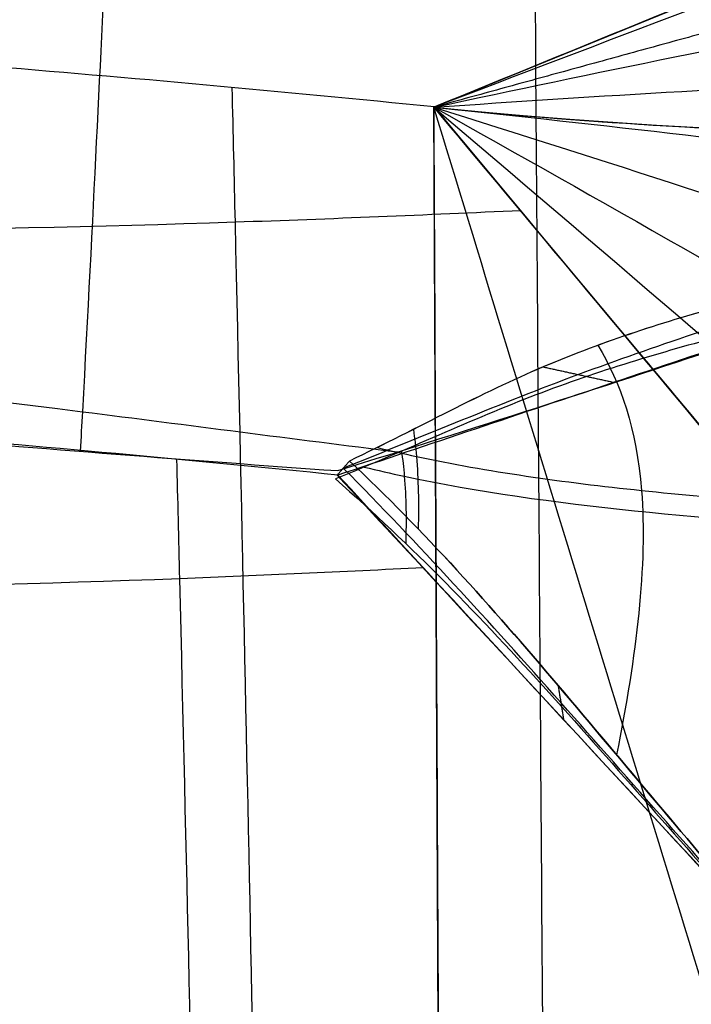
# Model space of a CAD drawing. Header units: millimetres. Extents: x -249 to 203, y -300 to 273.
# Tile 112 of 170: x 77 to 97, y 97 to 127. Entities that reach past the tile are written whole.
import ezdxf

# ---------------------------------------------------------------- set-up
doc = ezdxf.new("R2010")
doc.units = ezdxf.units.MM
doc.header["$MEASUREMENT"] = 0
for name, color, linetype in [('CORPO', 7, 'Continuous'), ('GAMBE', 7, 'Continuous'), ('PREDEFINITO', 7, 'Continuous')]:
    doc.layers.add(name, color=color, linetype=linetype)

msp = doc.modelspace()

# ---------------------------------------------------------------- linework, layer by layer
at = {"layer": 'CORPO'}
for points, knots in [([(78.81138010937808, 221.2203473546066, 834.7359294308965), (78.87865491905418, 220.5979223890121, 832.2214976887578), (79.4673565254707, 215.0581999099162, 809.8293631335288), (80.21121483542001, 206.8064721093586, 776.3174900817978), (80.98225257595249, 194.8736555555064, 727.8798865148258), (81.42364960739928, 182.6382454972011, 678.5465088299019), (81.44409017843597, 170.1570656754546, 628.8377368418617), (81.02824234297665, 157.4618321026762, 579.3673199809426), (80.33343166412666, 144.4894357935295, 530.9326206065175), (79.57662531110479, 131.0289614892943, 484.7493413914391), (79.12478506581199, 121.1495849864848, 455.9388305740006), (78.76646937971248, 114.6358769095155, 437.7962871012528), (78.74370802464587, 114.2270520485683, 436.6599037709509)], [-555.5910989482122, -555.5910989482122, -555.5910989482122, -555.5910989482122, -549.4748492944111, -499.1299275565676, -448.785005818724, -398.4400840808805, -348.0951623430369, -297.7502406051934, -247.4053188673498, -197.0603971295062, -146.7154753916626, -143.4064382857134, -143.4064382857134, -143.4064382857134, -143.4064382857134]), ([(180.9050837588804, 146.0702352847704, 547.9390747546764), (179.6683952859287, 145.6156849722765, 546.4918918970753), (174.819099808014, 143.9676584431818, 540.74840917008), (165.3358439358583, 140.7202912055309, 529.5595926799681), (157.4553818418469, 138.0825694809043, 520.2873986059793), (149.5339734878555, 135.4314483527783, 511.0460485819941), (139.9605401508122, 132.2788004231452, 499.9143459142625), (135.0547071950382, 130.6497113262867, 494.2045149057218), (131.8314957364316, 129.5807311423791, 490.4546415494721), (127.8883209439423, 128.2606166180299, 485.8678048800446), (123.9474039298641, 126.9394621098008, 481.2849860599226), (120.0173519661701, 125.6410182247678, 476.6965109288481), (116.0964196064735, 124.382831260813, 472.0913704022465), (112.1434059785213, 123.0555171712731, 467.4920556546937), (107.54558897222, 121.4063217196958, 462.215662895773), (104.2790240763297, 120.2889370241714, 458.3988236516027), (101.0332269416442, 119.393079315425, 454.49464520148), (96.62098684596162, 118.1887709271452, 448.9363464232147), (94.78902231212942, 117.5991388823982, 446.4744320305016), (91.01289069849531, 116.0082285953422, 441.679139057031), (89.11384904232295, 114.9439392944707, 439.417486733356), (86.97782936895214, 113.9257876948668, 437.3390079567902)], [-148.5477360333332, -148.5477360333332, -148.5477360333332, -148.5477360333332, -140.1212099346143, -135.9079468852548, -131.6946838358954, -127.4814207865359, -123.2681577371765, -114.8416316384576, -114.8416316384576, -101.561695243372, -88.28175884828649, -88.28175884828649, -75.01326941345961, -61.74477997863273, -61.74477997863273, -44.19344248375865, -26.64210498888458, -26.64210498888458, -13.34020087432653, -13.34020087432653, 0, 0, 0, 0]), ([(180.8926417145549, 146.0550829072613, 547.9533639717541), (179.6561885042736, 145.6008191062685, 546.5059109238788), (174.8072459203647, 143.9532223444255, 540.762022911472), (165.3244605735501, 140.7064281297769, 529.5726660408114), (157.4443513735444, 138.0691361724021, 520.3000666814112), (149.5232959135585, 135.4184448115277, 511.0583113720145), (139.9503331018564, 132.2663699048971, 499.9260683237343), (135.0448530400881, 130.6377105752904, 494.2158320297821), (131.8222476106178, 129.5694684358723, 490.4652626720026), (127.8798143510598, 128.2502569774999, 485.8775743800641), (123.9396388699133, 126.9300055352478, 481.2939039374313), (120.0103281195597, 125.6324643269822, 476.7045775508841), (116.0901366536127, 124.3751796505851, 472.0985861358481), (112.1378639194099, 123.0487678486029, 467.4984204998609), (107.5409073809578, 121.4006203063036, 462.2210395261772), (104.2753225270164, 120.2844291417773, 458.4030747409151), (101.0305054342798, 119.3897649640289, 454.4977707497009), (96.61912673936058, 118.1865056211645, 448.9384826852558), (94.7875335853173, 117.5973258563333, 446.4761417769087), (91.01214580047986, 116.0073214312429, 441.679994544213), (89.11347659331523, 114.9434857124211, 439.417914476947), (86.97782936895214, 113.9257876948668, 437.3390079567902)], [-148.5477360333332, -148.5477360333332, -148.5477360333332, -148.5477360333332, -140.1212099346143, -135.9079468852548, -131.6946838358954, -127.4814207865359, -123.2681577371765, -114.8416316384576, -114.8416316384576, -101.561695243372, -88.28175884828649, -88.28175884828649, -75.01326941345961, -61.74477997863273, -61.74477997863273, -44.19344248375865, -26.64210498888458, -26.64210498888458, -13.34020087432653, -13.34020087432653, 0, 0, 0, 0]), ([(180.817380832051, 145.5927709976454, 548.156592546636), (179.3091270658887, 145.0665121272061, 546.3884651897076), (175.5496150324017, 143.7940232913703, 541.9499199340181), (169.028168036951, 141.5723722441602, 534.2664398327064), (163.7530726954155, 139.8050358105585, 528.0635389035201), (158.4575042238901, 138.030999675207, 521.8760599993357), (151.8909684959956, 135.8567082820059, 514.2211368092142), (148.1031877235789, 134.5936881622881, 509.7994174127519), (144.1992034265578, 133.2890255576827, 505.2337894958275), (139.4226779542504, 131.6865906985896, 499.6480605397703), (134.6472813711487, 130.0836358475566, 494.0643405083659), (129.878526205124, 128.492442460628, 488.4792112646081), (125.1155397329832, 126.9217836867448, 482.8871682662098), (120.3365126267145, 125.316561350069, 477.2980381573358), (114.7827803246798, 123.3984375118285, 470.839475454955), (109.4423705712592, 121.5942582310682, 464.5797959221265), (104.1123446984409, 119.9008424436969, 458.2764467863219), (98.64787199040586, 118.2039765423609, 451.6727890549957), (96.3271007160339, 117.4371922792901, 448.7929534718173), (91.62541244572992, 115.696441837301, 443.0928030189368), (89.26705816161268, 114.6909701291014, 440.308351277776), (86.79021486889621, 113.7085672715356, 437.6154863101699)], [-148.5477360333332, -148.5477360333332, -148.5477360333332, -148.5477360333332, -140.1212099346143, -135.9079468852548, -131.6946838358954, -127.4814207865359, -123.2681577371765, -114.8416316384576, -114.8416316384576, -101.561695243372, -88.28175884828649, -88.28175884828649, -75.01326941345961, -61.74477997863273, -61.74477997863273, -44.19344248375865, -26.64210498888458, -26.64210498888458, -13.34020087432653, -13.34020087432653, 0, 0, 0, 0]), ([(180.7486252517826, 145.1698535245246, 548.3449276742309), (175.7583440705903, 143.4216363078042, 542.536176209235), (138.6511441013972, 130.9907885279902, 498.9631155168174), (129.7509437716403, 127.9982930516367, 488.5208070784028), (125.8246317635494, 126.653410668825, 483.929630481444), (117.9862431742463, 124.0476926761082, 474.717968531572), (114.0733436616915, 122.8092887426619, 470.0930730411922), (104.9648889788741, 119.5194255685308, 459.4803767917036), (103.5380236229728, 119.115649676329, 457.8615635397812), (96.48076376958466, 117.2432214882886, 449.2617176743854), (94.61046002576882, 116.6865853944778, 446.861260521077), (90.73549686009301, 115.2023272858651, 442.2311084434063), (88.74275671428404, 114.2661397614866, 440.0699838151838), (86.5470458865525, 113.3767169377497, 438.0503600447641)], [-148.5477360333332, -148.5477360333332, -148.5477360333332, -148.5477360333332, -114.8416316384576, -114.8416316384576, -88.28175884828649, -88.28175884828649, -61.74477997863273, -61.74477997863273, -26.64210498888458, -26.64210498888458, -13.34020087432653, -13.34020087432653, 0, 0, 0, 0]), ([(86.60260036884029, 113.4913468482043, 437.8919646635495), (89.42063972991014, 114.4384545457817, 441.198788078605), (92.23867909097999, 115.3855622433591, 444.5056114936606), (97.86666784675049, 117.2770587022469, 451.1097651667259), (100.6766172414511, 118.2214474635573, 454.4070954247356), (107.194183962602, 120.4119199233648, 462.0551228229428), (114.6094186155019, 122.9040873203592, 470.7565171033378), (122.0246532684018, 125.3962547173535, 479.4579113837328), (128.535161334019, 127.5843548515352, 487.0976558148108), (134.1409428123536, 129.4683877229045, 493.6757503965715), (139.7467242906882, 131.3524205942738, 500.2538449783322), (145.354923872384, 133.2372661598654, 506.8347770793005), (150.9655415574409, 135.1229244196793, 513.4185466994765), (156.5761592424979, 137.0085826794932, 520.0023163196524), (161.1615224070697, 138.5496657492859, 525.3830027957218), (163.8316038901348, 139.4470466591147, 528.516205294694), (167.3917125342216, 140.6435545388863, 532.693808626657), (170.0617940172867, 141.5409354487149, 535.8270111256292), (172.7318755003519, 142.4383163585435, 538.9602136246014), (176.2919841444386, 143.6348242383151, 543.1378169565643), (178.9620656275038, 144.5322051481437, 546.2710194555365), (180.742119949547, 145.1304590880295, 548.3598211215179)], [0, 0, 0, 0, 13.34020087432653, 13.34020087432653, 26.64210498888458, 26.64210498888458, 44.19344248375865, 61.74477997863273, 61.74477997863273, 75.01326941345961, 88.28175884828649, 88.28175884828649, 101.561695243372, 114.8416316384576, 114.8416316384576, 123.2681577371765, 127.4814207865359, 131.6946838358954, 135.9079468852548, 140.1212099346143, 148.5477360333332, 148.5477360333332, 148.5477360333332, 148.5477360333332]), ([(86.6203296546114, 113.6310914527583, 437.8405690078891), (95.07581214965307, 116.2524081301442, 447.8846966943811), (101.7089698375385, 118.5227820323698, 455.638895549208), (118.0335545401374, 124.0856608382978, 474.7607805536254), (125.8665009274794, 126.6859968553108, 483.9666239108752), (141.5368340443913, 131.9469692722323, 502.3568731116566), (149.3721988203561, 134.5823842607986, 511.5501389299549), (165.0520873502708, 139.8618938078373, 529.9471793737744), (172.8940265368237, 142.5509727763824, 539.1398951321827), (180.7438148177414, 145.089702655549, 548.3695901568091)], [0, 0, 0, 0, 39.38222946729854, 39.38222946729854, 75.75636684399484, 75.75636684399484, 112.129302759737, 112.129302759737, 148.5477360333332, 148.5477360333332, 148.5477360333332, 148.5477360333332]), ([(93.1779757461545, -218.7093372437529, 425.6501808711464), (93.18363908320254, -218.0367579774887, 425.5819018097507), (93.3434395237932, -199.3047374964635, 423.6800285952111), (93.68884787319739, -169.8396419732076, 420.6866135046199), (94.03480059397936, -126.1872614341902, 416.4575575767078), (94.03076781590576, -82.46175201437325, 412.5195943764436), (93.78665161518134, -38.9077933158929, 408.7540943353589), (93.47453691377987, 4.390598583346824, 405.0824088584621), (93.19985553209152, 47.15180871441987, 401.5165612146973), (92.95026522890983, 89.35244932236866, 398.1593425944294), (92.7544826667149, 115.2856973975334, 396.3283956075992), (92.65058999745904, 129.9468231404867, 394.9220537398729), (92.64963703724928, 130.0813567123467, 394.909121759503)], [-1697.698480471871, -1697.698480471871, -1697.698480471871, -1697.698480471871, -1696.084458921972, -1652.36845113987, -1608.652443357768, -1564.936435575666, -1521.220427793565, -1477.504420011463, -1433.788412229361, -1390.072404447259, -1346.356396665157, -1345.951987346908, -1345.951987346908, -1345.951987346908, -1345.951987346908]), ([(89.57973926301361, 124.7531671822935, 422.6855998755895), (80.27278077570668, 125.6857073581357, 421.5612867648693), (70.98932235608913, 126.4420769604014, 420.1846472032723), (52.31805841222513, 127.6472688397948, 418.0612868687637), (42.96512203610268, 128.0950447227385, 417.4058246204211), (24.16738664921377, 128.7689761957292, 416.3446734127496), (14.74947875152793, 129.0076292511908, 415.9101412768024), (-4.122503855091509, 129.295585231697, 415.4422437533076), (-13.55965222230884, 129.3478942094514, 415.4012136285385), (-22.99997773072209, 129.3340165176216, 415.379263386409)], [163.7356659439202, 163.7356659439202, 163.7356659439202, 163.7356659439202, 163.7997754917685, 163.7997754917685, 163.8637917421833, 163.8637917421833, 163.9280428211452, 163.9280428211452, 163.9923186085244, 163.9923186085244, 163.9923186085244, 163.9923186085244]), ([(83.27634542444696, -280.6382511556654, 447.0638556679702), (83.40459010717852, -277.0445371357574, 446.7765159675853), (84.24280568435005, -253.2453254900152, 444.8736147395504), (85.3459523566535, -218.726569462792, 442.1102991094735), (86.48934571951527, -170.076743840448, 438.1547758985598), (87.07747818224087, -120.6179101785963, 434.0262611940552), (87.0176232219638, -70.76301011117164, 429.8000074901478), (86.38312513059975, -21.05961229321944, 425.7345501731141), (85.43181607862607, 27.82021578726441, 422.3126273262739), (84.43769104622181, 74.88712907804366, 420.369222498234), (83.86230242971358, 104.8977117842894, 421.0580542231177), (83.42609913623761, 123.9486641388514, 421.8469668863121), (83.3936482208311, 125.3457066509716, 421.9060892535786)], [-1751.779067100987, -1751.779067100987, -1751.779067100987, -1751.779067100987, -1743.562012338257, -1694.230591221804, -1644.899170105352, -1595.567748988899, -1546.236327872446, -1496.904906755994, -1447.573485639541, -1398.242064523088, -1348.910643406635, -1345.08684875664, -1345.08684875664, -1345.08684875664, -1345.08684875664]), ([(190.0649403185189, 4.379390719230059, 425.2333453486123), (180.9417198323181, 15.51272946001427, 425.5800356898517), (174.2297868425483, 23.47762405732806, 425.3312514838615), (156.6168989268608, 44.52713336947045, 424.7160762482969), (148.2413020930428, 54.55165481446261, 424.5368020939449), (131.4913879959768, 74.58451705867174, 424.0765995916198), (123.1236466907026, 84.59756038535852, 423.7768498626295), (105.7529092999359, 105.3632283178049, 423.3990024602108), (98.53329891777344, 113.9716718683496, 423.2730048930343), (89.57973926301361, 124.7531671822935, 422.6855998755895)], [31.3275891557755, 31.3275891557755, 31.3275891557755, 31.3275891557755, 66.26625893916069, 66.26625893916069, 97.98967084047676, 97.98967084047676, 129.6847251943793, 129.6847251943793, 163.7356659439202, 163.7356659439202, 163.7356659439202, 163.7356659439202]), ([(92.22069507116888, 121.5793355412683, 422.848895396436), (89.31966679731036, 121.4492886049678, 422.4986824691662), (78.02370370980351, 120.9625909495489, 421.0333983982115), (58.04011578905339, 120.8303242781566, 418.2696217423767), (32.70695652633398, 120.4686113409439, 416.8424462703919), (6.865585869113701, 120.6366123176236, 415.8812781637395), (-11.22266022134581, 120.8260019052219, 415.8660732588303), (-21.49446395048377, 121.0596049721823, 415.8981510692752), (-22.99981060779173, 121.0854844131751, 415.9035159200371)], [-1174.657206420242, -1174.657206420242, -1174.657206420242, -1174.657206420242, -1165.781679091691, -1140.204603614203, -1114.627528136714, -1089.050452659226, -1063.473377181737, -1059.267281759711, -1059.267281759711, -1059.267281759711, -1059.267281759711]), ([(-22.99720806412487, 120.2439697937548, 438.5512044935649), (-21.55970859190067, 120.2553519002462, 438.5756447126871), (-11.75077642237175, 120.3452619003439, 438.798764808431), (5.520368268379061, 120.3531944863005, 438.9894397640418), (30.21173301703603, 119.6292604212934, 439.41204930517), (54.43999431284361, 118.2987790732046, 439.4405047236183), (73.99303383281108, 116.0832204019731, 440.0626161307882), (85.25367939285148, 114.6045846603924, 440.0403369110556), (88.45957684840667, 114.2040359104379, 440.0220495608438)], [1096.7361311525, 1096.7361311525, 1096.7361311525, 1096.7361311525, 1100.756562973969, 1125.204597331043, 1149.652631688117, 1174.100666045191, 1198.548700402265, 1208.321650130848, 1208.321650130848, 1208.321650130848, 1208.321650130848]), ([(-22.99997427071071, 118.0915405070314, 430.3902903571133), (-13.81026413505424, 118.0591791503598, 430.3988111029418), (-4.624560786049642, 118.0248668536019, 430.4975925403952), (13.74724781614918, 117.7176621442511, 431.0000312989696), (22.91801826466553, 117.443345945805, 431.3999723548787), (41.2286250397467, 116.79616550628, 432.5102256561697), (50.34273841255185, 116.389181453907, 433.2276981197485), (68.53434630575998, 115.0952684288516, 435.1996581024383), (77.57698998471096, 114.2608769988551, 436.4333912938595), (86.6203296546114, 113.6310914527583, 437.8405690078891)], [1056.770820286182, 1056.770820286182, 1056.770820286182, 1056.770820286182, 1056.833764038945, 1056.833764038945, 1056.89670490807, 1056.89670490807, 1056.959478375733, 1056.959478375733, 1057.022291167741, 1057.022291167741, 1057.022291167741, 1057.022291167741]), ([(86.62586036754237, 113.4950658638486, 437.7022682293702), (77.56440942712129, 114.4163671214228, 436.6092429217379), (68.52814531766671, 115.1524495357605, 435.2483120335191), (50.35313205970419, 116.3381464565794, 433.1567376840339), (41.24823161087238, 116.7853215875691, 432.5108317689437), (22.94884241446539, 117.4671896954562, 431.4351917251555), (13.77874948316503, 117.7100507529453, 430.990205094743), (-4.604049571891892, 118.0176589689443, 430.4913632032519), (-13.80031298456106, 118.0874800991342, 430.4271500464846), (-22.99995732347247, 118.0840160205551, 430.3832114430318)], [-534.151290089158, -534.151290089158, -534.151290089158, -534.151290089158, -534.0884883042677, -534.0884883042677, -534.0257880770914, -534.0257880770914, -533.9628376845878, -533.9628376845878, -533.899819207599, -533.899819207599, -533.899819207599, -533.899819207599]), ([(94.57352440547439, 117.4638907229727, 446.2294056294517), (95.270955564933, 116.3175062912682, 443.9501728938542), (95.75962736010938, 114.8995086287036, 441.9506355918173), (96.0875505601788, 110.7614455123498, 438.5602533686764), (95.75748166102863, 107.9851386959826, 437.523793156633), (95.14572459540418, 104.9420470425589, 436.9266931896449)], [802.1975678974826, 802.1975678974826, 802.1975678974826, 802.1975678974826, 808.8498392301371, 808.8498392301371, 816.8894625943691, 816.8894625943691, 816.8894625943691, 816.8894625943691]), ([(88.9349252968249, 114.8914365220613, 439.3580077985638), (88.97163972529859, 114.6247915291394, 439.1043195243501), (89.00199646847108, 114.349468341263, 438.8596557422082), (89.08349303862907, 113.3676406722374, 438.0485416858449), (89.0998136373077, 112.6266521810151, 437.5410077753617), (89.08002760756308, 111.8482724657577, 437.092620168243)], [807.8222493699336, 807.8222493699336, 807.8222493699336, 807.8222493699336, 808.8498392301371, 808.8498392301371, 811.3679369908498, 811.3679369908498, 811.3679369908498, 811.3679369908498]), ([(87.8321920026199, 114.3369977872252, 438.1912408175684), (88.23052241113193, 114.2408122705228, 438.3430663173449), (88.62682315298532, 114.150189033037, 438.4873384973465), (91.19976165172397, 113.600054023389, 439.3728199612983), (95.82434025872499, 112.9565969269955, 440.5030838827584), (100.7839822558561, 112.5901729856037, 441.2830961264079), (105.8030367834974, 112.2028081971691, 442.0928513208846), (110.861477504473, 111.7952831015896, 442.9294777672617), (115.802892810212, 111.2139523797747, 443.9929581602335), (122.9823906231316, 110.1086586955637, 445.8929519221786), (127.3854681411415, 109.0731668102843, 447.5450957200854), (136.1472135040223, 107.0031770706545, 450.8443833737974), (140.5680583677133, 105.9531554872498, 452.5160327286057), (149.0525780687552, 103.4329273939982, 456.4030994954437), (153.0843651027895, 101.9714012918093, 458.6048911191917), (160.8654192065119, 98.79091249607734, 463.3403697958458), (164.6296289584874, 97.0688264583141, 465.8791233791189), (171.8370928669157, 93.24654945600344, 471.4497262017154), (175.2025401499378, 91.23232729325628, 474.3609774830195), (180.8325933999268, 89.8974318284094, 476.4890036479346), (182.5069116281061, 89.6683330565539, 476.8957039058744), (184.3363031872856, 89.51991599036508, 477.2023354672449)], [1570.600694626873, 1570.600694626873, 1570.600694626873, 1570.600694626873, 1571.913386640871, 1571.913386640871, 1579.069957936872, 1586.226529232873, 1586.226529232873, 1593.383100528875, 1600.539671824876, 1600.539671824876, 1614.852814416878, 1614.852814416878, 1629.16595700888, 1629.16595700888, 1643.479099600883, 1643.479099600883, 1657.792242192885, 1657.792242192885, 1672.105384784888, 1672.105384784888, 1677.414776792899, 1677.414776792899, 1677.414776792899, 1677.414776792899]), ([(88.56870445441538, 114.2264165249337, 440.000701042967), (88.60401920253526, 113.9784068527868, 439.764772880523), (88.70338166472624, 113.0979938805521, 438.9827577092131), (88.72061380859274, 112.12759919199, 438.3176424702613), (88.69671699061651, 111.3986980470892, 437.8968437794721)], [807.8222493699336, 807.8222493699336, 807.8222493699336, 807.8222493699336, 808.8498392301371, 811.3679369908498, 811.3679369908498, 811.3679369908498, 811.3679369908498]), ([(81.6041587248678, -279.4656710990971, 466.963071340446), (81.72805405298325, -275.9763986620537, 466.6202105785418), (82.5371707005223, -252.8801020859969, 464.352053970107), (83.5996731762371, -219.3872415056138, 461.0761664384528), (84.70330184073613, -172.2107902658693, 456.4959433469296), (85.2812484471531, -124.2799090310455, 451.8791810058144), (85.24416660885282, -75.99071616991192, 447.3087833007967), (84.65306358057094, -27.86531567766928, 442.9743282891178), (83.744019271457, 19.46219725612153, 439.2458628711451), (82.7792008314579, 65.0794143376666, 436.8073525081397), (82.1831579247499, 94.23429444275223, 436.8232546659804), (81.73213303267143, 112.7398091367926, 437.0689717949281), (81.70163563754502, 113.9758589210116, 437.0860602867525)], [-1756.881077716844, -1756.881077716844, -1756.881077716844, -1756.881077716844, -1748.899503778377, -1701.005667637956, -1653.111831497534, -1605.217995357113, -1557.324159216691, -1509.43032307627, -1461.536486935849, -1413.642650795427, -1365.748814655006, -1362.383222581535, -1362.383222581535, -1362.383222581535, -1362.383222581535]), ([(86.97782936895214, 113.9257876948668, 437.3390079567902), (89.26266180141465, 111.7876080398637, 437.0599194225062), (91.32252280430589, 109.4620094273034, 436.8134976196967), (95.38519035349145, 104.6754711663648, 436.8802256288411), (97.34908558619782, 102.2800991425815, 437.1249615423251), (102.0475028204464, 96.91472481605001, 437.8016097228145), (105.4875604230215, 93.15444011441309, 438.2447621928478), (108.9610735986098, 89.40867916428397, 438.4544814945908), (115.9598065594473, 81.95069640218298, 438.7526801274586), (120.1318922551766, 77.43110283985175, 439.1200155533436), (128.4928025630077, 68.46318293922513, 439.694821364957), (132.6916161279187, 63.96520319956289, 439.9587754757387), (141.0801507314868, 54.98932807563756, 440.5252039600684), (145.2688083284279, 50.50168730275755, 440.8127805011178), (153.6532318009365, 41.54214354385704, 441.3953804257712), (157.8247625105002, 37.05571073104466, 441.6670646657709), (164.0059356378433, 30.40932429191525, 442.0912019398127), (174.5443348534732, 19.0056988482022, 442.7920116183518), (185.0429315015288, 7.552628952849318, 443.4624005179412), (187.0295285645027, 5.398677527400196, 443.5495090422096)], [0, 0, 0, 0, 10.2011902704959, 10.2011902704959, 20.35641547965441, 20.35641547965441, 33.79400563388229, 47.23159578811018, 47.23159578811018, 67.48053843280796, 67.48053843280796, 87.76209792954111, 87.76209792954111, 108.0227480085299, 108.0227480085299, 128.255203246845, 128.255203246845, 137.9578507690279, 147.6604982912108, 147.6604982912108, 147.6604982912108, 147.6604982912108]), ([(187.0113698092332, 5.38902113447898, 443.5670483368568), (185.0251704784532, 7.543184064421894, 443.4795556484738), (174.5273692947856, 18.99667696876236, 442.8083984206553), (163.9897655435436, 30.40072542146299, 442.106820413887), (157.8098195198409, 37.04776440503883, 441.6814978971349), (153.6391181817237, 41.53463825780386, 441.4090125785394), (145.2563546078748, 50.4950647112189, 440.8248093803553), (141.0685275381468, 54.9831471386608, 440.5364306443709), (132.6816548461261, 63.95990602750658, 439.9683969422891), (128.4836726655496, 68.45832787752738, 439.7036398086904), (120.1244237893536, 77.4271312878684, 439.1272292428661), (115.9531681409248, 81.9471662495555, 438.7590920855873), (108.9558160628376, 89.40588333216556, 438.4595596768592), (105.483404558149, 93.1522301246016, 438.2487762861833), (102.0444486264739, 96.91310066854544, 437.8045597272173), (97.34699851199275, 102.2789892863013, 437.1269774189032), (95.38351956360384, 104.6745826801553, 436.8818394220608), (91.32168646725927, 109.4615646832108, 436.8143054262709), (89.26224363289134, 111.7873856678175, 437.0603233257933), (86.97782936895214, 113.9257876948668, 437.3390079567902)], [-147.6604982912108, -147.6604982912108, -147.6604982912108, -147.6604982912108, -137.9578507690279, -128.255203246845, -128.255203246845, -108.0227480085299, -108.0227480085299, -87.76209792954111, -87.76209792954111, -67.48053843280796, -67.48053843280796, -47.23159578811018, -47.23159578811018, -33.79400563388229, -20.35641547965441, -20.35641547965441, -10.2011902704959, -10.2011902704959, 0, 0, 0, 0]), ([(186.9189581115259, 5.323925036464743, 444.0651271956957), (184.8282532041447, 7.586317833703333, 443.9483205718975), (177.3841421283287, 15.68368695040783, 443.4666213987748), (169.9201297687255, 23.75633384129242, 442.9697118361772), (163.4437691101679, 30.73683628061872, 442.5316412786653), (159.0696360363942, 35.45194482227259, 442.2430495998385), (150.2974999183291, 44.87894566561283, 441.6460376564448), (145.9116144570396, 49.59810288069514, 441.3492869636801), (137.1318688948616, 59.03926869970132, 440.759990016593), (132.7385405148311, 63.76614999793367, 440.4748926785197), (123.9739312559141, 73.20190785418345, 439.8814954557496), (119.5976559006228, 77.93561111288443, 439.5449537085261), (112.2882143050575, 85.78024117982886, 439.1415301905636), (107.5117725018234, 90.9365860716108, 438.8337702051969), (102.7520584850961, 96.10019283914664, 438.4092936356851), (97.73441262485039, 101.6653227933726, 437.8928501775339), (95.60387037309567, 104.1037193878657, 437.6938130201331), (91.2701485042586, 108.9840254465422, 437.5067635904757), (89.08642454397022, 111.3931510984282, 437.5529582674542), (86.79021486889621, 113.7085672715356, 437.6154863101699)], [-147.6604982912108, -147.6604982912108, -147.6604982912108, -147.6604982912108, -137.9578507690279, -128.255203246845, -128.255203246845, -108.0227480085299, -108.0227480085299, -87.76209792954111, -87.76209792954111, -67.48053843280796, -67.48053843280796, -47.23159578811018, -47.23159578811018, -33.79400563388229, -20.35641547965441, -20.35641547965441, -10.2011902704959, -10.2011902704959, 0, 0, 0, 0]), ([(87.42593935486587, 113.7394633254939, 438.8753717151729), (87.83464117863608, 113.6411973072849, 439.0309705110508), (92.69193551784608, 112.5352360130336, 440.7983550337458), (103.0767644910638, 111.8167217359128, 442.3914563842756), (118.2548353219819, 110.5520364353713, 444.9864877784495), (131.3462586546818, 107.4792018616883, 449.8970171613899), (144.5332643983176, 104.3494105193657, 454.8893203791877), (156.5170146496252, 100.0103386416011, 461.4357595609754), (167.7092800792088, 94.88391519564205, 468.995817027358), (175.8137913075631, 89.96956418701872, 476.0966378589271), (182.2719135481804, 89.0821039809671, 477.6715977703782), (184.1552481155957, 88.9283707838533, 477.9887370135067)], [1570.600694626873, 1570.600694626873, 1570.600694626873, 1570.600694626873, 1571.913386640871, 1586.226529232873, 1600.539671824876, 1614.852814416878, 1629.16595700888, 1643.479099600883, 1657.792242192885, 1672.105384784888, 1677.414776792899, 1677.414776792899, 1677.414776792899, 1677.414776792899]), ([(86.5470458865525, 113.3767169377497, 438.0503600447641), (88.88346526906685, 111.3447486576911, 437.8882658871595), (91.00721752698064, 109.1344897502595, 437.7232202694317), (95.15293151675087, 104.54741205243, 437.8497456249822), (97.14942994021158, 102.223686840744, 438.1093738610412), (104.6497489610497, 93.92700182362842, 439.1726560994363), (106.1383700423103, 92.3863193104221, 439.321199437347), (115.8585484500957, 81.9104397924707, 439.7572769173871), (120.0181927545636, 77.40503164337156, 440.108136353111), (128.3598515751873, 68.39210977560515, 440.6879110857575), (132.5397096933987, 63.88527765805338, 440.9442519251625), (140.8875080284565, 54.87165240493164, 441.4977430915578), (145.058164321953, 50.36644021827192, 441.778867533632), (153.3925543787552, 41.36147422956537, 442.3444457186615), (157.561741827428, 36.86552371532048, 442.6083286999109), (165.7198676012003, 28.05055855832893, 443.1616614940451), (182.8265426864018, 9.568833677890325, 444.3210321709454), (186.835043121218, 5.262118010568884, 444.520807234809)], [0, 0, 0, 0, 10.2011902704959, 10.2011902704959, 20.35641547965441, 20.35641547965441, 47.23159578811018, 47.23159578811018, 67.48053843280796, 67.48053843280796, 87.76209792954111, 87.76209792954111, 108.0227480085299, 108.0227480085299, 128.255203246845, 128.255203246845, 147.6604982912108, 147.6604982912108, 147.6604982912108, 147.6604982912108]), ([(86.60260036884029, 113.4913468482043, 437.8919646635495), (88.91060545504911, 110.998916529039, 438.045593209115), (91.21861054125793, 108.5064862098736, 438.1992217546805), (95.82422118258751, 103.5328560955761, 438.5057866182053), (98.12182673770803, 101.0516563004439, 438.6587229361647), (103.4596683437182, 95.28728500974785, 439.0140275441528), (109.5401404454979, 88.72094201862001, 439.4187641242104), (115.6206125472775, 82.15459902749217, 439.823500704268), (123.2421436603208, 73.92405597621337, 440.330815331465), (127.8234387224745, 68.97668442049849, 440.6357616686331), (136.9934083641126, 59.07397211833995, 441.246145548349), (141.582082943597, 54.11863137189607, 441.5515830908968), (150.7547013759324, 44.21305862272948, 442.1621432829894), (155.3386452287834, 39.26282662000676, 442.4672659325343), (164.5001538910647, 29.36925138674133, 443.0770866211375), (169.0777187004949, 24.4259081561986, 443.3817846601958), (175.8504939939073, 17.11194226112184, 443.8326032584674), (180.2409149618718, 12.37069693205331, 444.1248443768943), (184.6313359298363, 7.629451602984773, 444.4170854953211), (186.8265464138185, 5.258828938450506, 444.5632060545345)], [0, 0, 0, 0, 10.2011902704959, 10.2011902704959, 20.35641547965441, 20.35641547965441, 33.79400563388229, 47.23159578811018, 47.23159578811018, 67.48053843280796, 67.48053843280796, 87.76209792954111, 87.76209792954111, 108.0227480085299, 108.0227480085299, 128.255203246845, 128.255203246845, 137.9578507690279, 147.6604982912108, 147.6604982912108, 147.6604982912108, 147.6604982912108]), ([(186.8300944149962, 5.266922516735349, 444.6248803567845), (178.4681679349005, 14.2684589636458, 443.9246451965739), (170.122282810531, 23.29717014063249, 443.445024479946), (153.4234309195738, 41.3320170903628, 442.3480489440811), (145.0757968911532, 50.34610492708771, 441.7925919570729), (128.3875176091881, 68.36742070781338, 440.6750906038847), (120.049139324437, 77.37484208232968, 440.0837905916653), (103.3346809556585, 95.4182224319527, 439.0596842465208), (94.96060275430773, 104.4468089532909, 438.5468570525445), (86.62586036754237, 113.4950658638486, 437.7022682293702)], [-681.8117883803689, -681.8117883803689, -681.8117883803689, -681.8117883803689, -644.8966988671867, -644.8966988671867, -608.0016698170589, -608.0016698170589, -571.1350854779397, -571.1350854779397, -534.151290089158, -534.151290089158, -534.151290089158, -534.151290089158]), ([(89.24018290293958, 110.6615181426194, 437.9581303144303), (86.76405923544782, 110.5373148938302, 437.6684114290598), (76.03689264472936, 110.0302674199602, 436.3302696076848), (56.77730530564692, 109.8564853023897, 433.5877449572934), (31.84613876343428, 109.4850824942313, 432.1081680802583), (6.41517675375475, 109.6331458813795, 431.0754998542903), (-11.40309173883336, 109.8223977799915, 431.0062645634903), (-21.51759551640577, 110.0528362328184, 431.006530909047), (-22.99985091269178, 110.0784843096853, 431.0073980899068)], [-1174.960416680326, -1174.960416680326, -1174.960416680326, -1174.960416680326, -1167.380957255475, -1142.206125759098, -1117.031294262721, -1091.856462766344, -1066.681631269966, -1062.541544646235, -1062.541544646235, -1062.541544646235, -1062.541544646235])]:
    msp.add_open_spline(points, degree=3, knots=knots, dxfattribs=at)
for points, degree in [([(183.280129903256, 163.020369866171, 542.2167711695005), (178.8170109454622, 161.1976469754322, 536.5343135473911), (169.8907730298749, 157.5522011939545, 525.1693983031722), (156.5014161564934, 152.0840325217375, 508.122025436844), (143.1120592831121, 146.6158638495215, 491.0746525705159), (129.7227024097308, 141.1476951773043, 474.0272797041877), (116.3333455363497, 135.679526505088, 456.9799068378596), (102.943988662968, 130.2113578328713, 439.9325339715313), (94.01775074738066, 126.5659120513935, 428.5676187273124), (89.55463178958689, 124.7431891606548, 422.8851611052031)], 3), ([(89.55463178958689, 124.7431891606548, 422.885161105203), (94.48214010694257, 125.7958015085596, 425.7064765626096), (104.3034892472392, 127.8044228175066, 431.5068379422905), (118.8588958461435, 130.4607545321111, 440.7896238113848), (133.1433586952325, 132.6670444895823, 450.8072213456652), (146.9411757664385, 134.311232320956, 461.7425986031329), (160.0982738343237, 135.2366076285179, 473.8516265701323), (171.7888656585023, 135.6494618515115, 486.8908981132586), (180.3849866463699, 135.7685859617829, 495.9339157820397), (185.2530472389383, 136.8928394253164, 498.3872856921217)], 3), ([(89.55463178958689, 124.7431891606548, 422.885161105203), (94.6214428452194, 125.0986425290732, 424.6077357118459), (104.7128916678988, 125.6885398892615, 428.2504645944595), (119.6288270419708, 126.126693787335, 434.4439004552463), (134.2053671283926, 126.0011068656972, 441.5577916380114), (148.1723146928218, 125.1714076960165, 449.8213314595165), (161.3366712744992, 123.4412943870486, 459.5550344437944), (172.6630075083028, 121.0602308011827, 470.4343452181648), (181.2184963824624, 119.2857148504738, 478.0780848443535), (186.2130438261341, 119.7374054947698, 479.4202832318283)], 3), ([(89.55463178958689, 124.7431891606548, 422.8851611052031), (94.3446835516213, 119.0140389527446, 423.0191276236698), (103.9247870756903, 107.5557385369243, 423.2870606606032), (118.2949423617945, 90.36828791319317, 423.6889602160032), (132.6650976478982, 73.18083728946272, 424.0908597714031), (147.0352529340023, 55.9933866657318, 424.4927593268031), (161.405408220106, 38.80593604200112, 424.894658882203), (175.7755635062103, 21.61848541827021, 425.2965584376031), (185.3556670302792, 10.16018500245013, 425.5644914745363), (190.1457187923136, 4.431034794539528, 425.698457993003)], 3), ([(89.55463178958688, 124.7431891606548, 422.885161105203), (94.5340886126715, 120.5124150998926, 422.7705613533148), (104.4731236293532, 111.9938284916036, 422.6344921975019), (119.2773943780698, 99.00539759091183, 422.7741683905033), (133.921689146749, 85.751244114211, 423.3477066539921), (148.278648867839, 72.16520315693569, 424.4631386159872), (162.257302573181, 58.15474665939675, 426.27154069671), (175.3752995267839, 43.80741861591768, 428.583376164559), (184.599155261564, 34.0952027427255, 430.297724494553), (189.5300406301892, 30.01898200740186, 430.0758704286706)], 3), ([(89.55463178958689, 124.7431891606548, 422.8851611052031), (94.65567404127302, 121.8936804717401, 422.8148230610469), (104.8237325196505, 116.0970309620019, 422.8335571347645), (119.8973223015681, 107.0416589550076, 423.4501024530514), (134.6970830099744, 97.53145262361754, 424.8092845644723), (149.0050155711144, 87.45315824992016, 427.0960199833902), (162.6654060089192, 76.64839660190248, 430.5689045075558), (174.8478132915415, 65.28144584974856, 434.9221111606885), (183.7852641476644, 57.49216544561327, 438.1030936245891), (188.8144172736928, 54.8422830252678, 437.8356589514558)], 3), ([(89.55463178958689, 124.7431891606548, 422.8851611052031), (94.70998656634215, 123.1335841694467, 423.1453664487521), (104.978253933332, 119.7925932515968, 423.8646165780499), (120.1580065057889, 114.3315666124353, 425.677484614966), (134.9961997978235, 108.3032047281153, 428.4166768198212), (149.2209137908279, 101.5662411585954, 432.3128478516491), (162.6379194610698, 93.92312238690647, 437.6885558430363), (174.2074293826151, 85.59742593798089, 444.1784728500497), (182.933720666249, 79.82282830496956, 448.850115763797), (188.0103300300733, 78.39166897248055, 448.8403513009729)], 3), ([(89.5546317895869, 124.7431891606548, 422.8851611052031), (94.69774337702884, 124.2122260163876, 423.7520982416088), (104.9388394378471, 123.0208148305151, 425.6973907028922), (120.0637501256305, 120.7557195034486, 429.3957552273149), (134.8254942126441, 117.8873988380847, 434.0790439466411), (148.9349497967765, 114.2656497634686, 439.9925029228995), (162.1856007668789, 109.680421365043, 447.4790955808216), (173.4696683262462, 104.3866363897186, 456.1691091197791), (182.0671382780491, 100.6469743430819, 462.3448315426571), (187.1328398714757, 100.2492361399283, 462.8779887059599)], 3), ([(92.90255316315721, 116.8034664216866, 444.0815152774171), (93.97963580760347, 116.5680681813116, 445.9469750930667), (95.05671845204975, 116.3326699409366, 447.8124349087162)], 2), ([(86.97782936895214, 113.9257876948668, 437.3390079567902), (86.79021486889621, 113.7085672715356, 437.6154863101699), (86.60260036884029, 113.4913468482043, 437.8919646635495)], 2), ([(86.97782936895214, 113.9257876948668, 437.3390079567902), (86.79021486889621, 113.7085672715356, 437.6154863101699), (86.60260036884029, 113.4913468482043, 437.8919646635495)], 2), ([(93.35718885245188, 107.0626691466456, 436.8481486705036), (93.44190223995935, 106.538362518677, 437.6004994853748), (93.52661562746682, 106.0140558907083, 438.352850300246)], 2)]:
    msp.add_open_spline(points, degree=degree, dxfattribs=at)
at = {"layer": 'GAMBE'}
for p, q in [((89.55463178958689, 124.7431891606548, 422.8851611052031), (183.280129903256, 163.020369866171, 542.2167711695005)), ((89.55463178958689, 124.7431891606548, 422.8851611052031), (190.1456816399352, 4.431040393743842, 425.6984082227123)), ((90.04796916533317, 24.32736780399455, 425.2332160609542), (89.55463178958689, 124.7431891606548, 422.8851611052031))]:
    msp.add_line(p, q, dxfattribs=at)
at = {"layer": 'GAMBE', "extrusion": (-0.1390624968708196, 0.9738678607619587, -0.1795633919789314)}
msp.add_lwpolyline([(-203.6885953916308, 558.3928331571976), (-106.2890563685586, 435.912964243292)], dxfattribs=at)
at = {"layer": 'GAMBE'}
msp.add_open_spline([(89.55463178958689, 124.7431891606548, 422.8851611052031), (117.8817432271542, 121.818762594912, 427.6600574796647), (174.1791350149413, 125.5898926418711, 440.5751970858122), (175.1303119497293, 133.7366452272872, 412.8894095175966)], degree=3, dxfattribs=at)
at = {"layer": 'PREDEFINITO'}
for points, degree in [([(89.55463178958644, 124.7431891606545, 422.8851611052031), (93.48236608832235, 124.337809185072, 423.5470506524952), (101.3261765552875, 123.8660812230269, 424.9797858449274), (113.2802364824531, 123.6906161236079, 427.0535110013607), (125.2020342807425, 123.9385880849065, 428.7943371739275), (137.1439869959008, 124.5722568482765, 429.984691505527), (149.1928942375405, 125.6603120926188, 430.2592633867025), (161.1116589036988, 127.3454390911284, 428.9261491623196), (172.5715329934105, 130.184668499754, 423.9474496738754), (175.7626638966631, 133.9608236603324, 412.3989812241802), (175.4162756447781, 137.2709119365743, 400.8058910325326), (176.0149241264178, 140.6815695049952, 389.3073819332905), (176.3659502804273, 144.1132388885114, 377.6205459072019), (176.7797354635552, 147.5085200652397, 366.0886997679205), (177.1743544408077, 150.8934240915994, 354.5837246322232), (177.5783402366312, 154.3173489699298, 342.9483909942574), (177.9763871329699, 157.7014485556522, 331.4477962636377), (178.3765214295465, 161.100468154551, 319.8966591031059), (178.7775322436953, 164.5077877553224, 308.3172720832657), (179.1770254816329, 167.9018970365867, 296.782790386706), (179.5808614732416, 171.3332585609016, 285.1217081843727), (179.9765352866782, 174.694696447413, 273.6982541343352), (180.3789997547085, 178.1142998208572, 262.0771312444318), (180.779556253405, 181.5175604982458, 250.5115471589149), (181.1784438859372, 184.9065277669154, 238.9945375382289), (181.5781402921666, 188.3024220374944, 227.4539873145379), (181.9798564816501, 191.715615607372, 215.8546474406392), (182.3798613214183, 195.1141516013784, 204.3051196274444), (182.780430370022, 198.5175199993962, 192.7391694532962), (183.1784278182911, 201.8988628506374, 181.2480705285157), (183.584168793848, 205.3465283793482, 169.5315817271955), (183.9792357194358, 208.702771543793, 158.125781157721), (184.3809691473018, 212.1161127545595, 146.5259395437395), (184.7843283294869, 215.5433784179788, 134.8787773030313), (185.181742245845, 218.9197233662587, 123.4046631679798), (185.5832645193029, 222.3312560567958, 111.8109675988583), (185.9830634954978, 225.728028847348, 100.2674318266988), (186.3819357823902, 229.1168646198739, 88.75086908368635), (186.7848220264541, 232.5400796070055, 77.11747259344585), (187.1835979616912, 235.9280901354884, 65.60371434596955), (187.5874687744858, 239.3597378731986, 53.94166013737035), (187.9834742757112, 242.7240198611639, 42.5085405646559), (188.3855418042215, 246.1402226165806, 30.89897432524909), (188.6525104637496, 248.4084721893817, 23.19059295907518), (188.786129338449, 249.5437493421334, 19.33248609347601)], 3), ([(89.55463178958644, 124.7431891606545, 422.8851611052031), (94.024410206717, 124.2818646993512, 423.6383947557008), (102.9927972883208, 123.7914777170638, 425.2880407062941), (116.4257213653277, 123.6983431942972, 427.5722219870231), (130.1460981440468, 124.1329446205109, 429.4027479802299), (143.6759086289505, 125.0772946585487, 430.3373822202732), (157.1760820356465, 126.6648848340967, 429.7090230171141), (171.064405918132, 129.4658199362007, 425.7464934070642), (176.1253095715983, 133.8068036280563, 413.0947520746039), (175.3473957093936, 137.5526592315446, 399.8022242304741), (176.1309304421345, 141.4350463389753, 386.7591531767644), (176.4953191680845, 145.2743652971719, 373.6712776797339), (176.9759404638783, 149.1588222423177, 360.4812289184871), (177.4230989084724, 153.0113273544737, 347.3860395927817), (177.8816373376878, 156.8930665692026, 334.1951792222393), (178.3335828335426, 160.7366212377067, 321.133099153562), (178.7890342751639, 164.60530502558, 307.9858847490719), (179.2420689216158, 168.4546018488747, 294.9044839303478), (179.6973411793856, 172.3227118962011, 281.7591675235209), (180.150588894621, 176.1735761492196, 268.6724538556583), (180.6061494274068, 180.044224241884, 255.5185084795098), (181.0593244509, 183.8944474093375, 242.4339744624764), (181.5145983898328, 187.7626458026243, 229.2883538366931), (181.9688296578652, 191.6219142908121, 216.1730804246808), (182.4218611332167, 195.4709065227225, 203.0927296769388), (182.8784390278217, 199.3502735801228, 189.9091536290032), (183.3315999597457, 203.2003746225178, 176.8250347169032), (183.7872548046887, 207.0718358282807, 163.6683257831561), (184.2397996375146, 210.9166600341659, 150.6021395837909), (184.699663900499, 214.8241745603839, 137.3229076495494), (185.1478022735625, 218.6312577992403, 124.3849797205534), (185.6043745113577, 222.5105763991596, 111.2015683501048), (186.0578519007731, 226.3633878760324, 98.10823834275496), (186.5117887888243, 230.22013492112, 85.00153376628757), (186.9710253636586, 234.1222733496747, 71.74057187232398), (187.4210351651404, 237.9453852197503, 58.74817251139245), (187.8771261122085, 241.8205816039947, 45.57877000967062), (188.3320527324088, 245.6858056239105, 32.44325742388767), (188.6347189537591, 248.2573268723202, 23.70424267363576), (188.786129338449, 249.5437493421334, 19.33248609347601)], 3), ([(182.8667262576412, 160.2835108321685, 543.3736651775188), (177.6827210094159, 158.3090485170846, 536.6798593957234), (167.3147105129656, 154.3601238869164, 523.2922478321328), (151.7626947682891, 148.4367369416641, 503.2108304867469), (136.2106790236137, 142.5133499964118, 483.1294131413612), (120.6586632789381, 136.5899630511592, 463.0479957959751), (105.1066475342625, 130.6665761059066, 442.9665784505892), (94.73863703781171, 126.7176514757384, 429.5789668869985), (89.55463178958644, 124.7431891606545, 422.8851611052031)], 3), ([(120.2252338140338, 133.1626845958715, 405.139965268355), (104.8899328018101, 128.952936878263, 414.0125631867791), (89.55463178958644, 124.7431891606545, 422.8851611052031)], 2), ([(89.55463178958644, 124.7431891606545, 422.8851611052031), (89.80129965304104, 74.53527861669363, 424.0591874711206), (90.04796751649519, 24.32736807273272, 425.233213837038)], 2), ([(106.3198083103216, 104.6911646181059, 423.3540377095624), (98.02393340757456, 97.06720051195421, 423.5323143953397), (89.72805850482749, 89.44323640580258, 423.710591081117)], 2)]:
    msp.add_open_spline(points, degree=degree, dxfattribs=at)
for points, knots in [([(89.55463178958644, 124.7431891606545, 422.8851611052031), (95.14302396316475, 118.0591809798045, 423.0414533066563), (106.3198083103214, 104.6911646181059, 423.3540377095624), (122.2167981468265, 85.67753658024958, 423.7986334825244), (132.5253958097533, 73.34791672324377, 424.086937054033), (137.2456012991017, 67.70230504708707, 424.2189484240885)], [0, 0, 0, 0, 35.31002798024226, 70.62005596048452, 100.4444817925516, 100.4444817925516, 100.4444817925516, 100.4444817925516]), ([(113.6467852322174, 46.01483642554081, 424.7260822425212), (111.2622684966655, 53.80696157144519, 424.5438773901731), (106.0546512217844, 70.82441626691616, 424.1459547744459), (98.02393340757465, 97.0672005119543, 423.5323143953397), (92.3777323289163, 115.5178596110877, 423.100878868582), (89.55463178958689, 124.7431891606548, 422.8851611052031)], [-100.4444817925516, -100.4444817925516, -100.4444817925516, -100.4444817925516, -70.62005596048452, -35.31002798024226, 0, 0, 0, 0])]:
    msp.add_open_spline(points, degree=3, knots=knots, dxfattribs=at)

doc.saveas('drawing.dxf')
